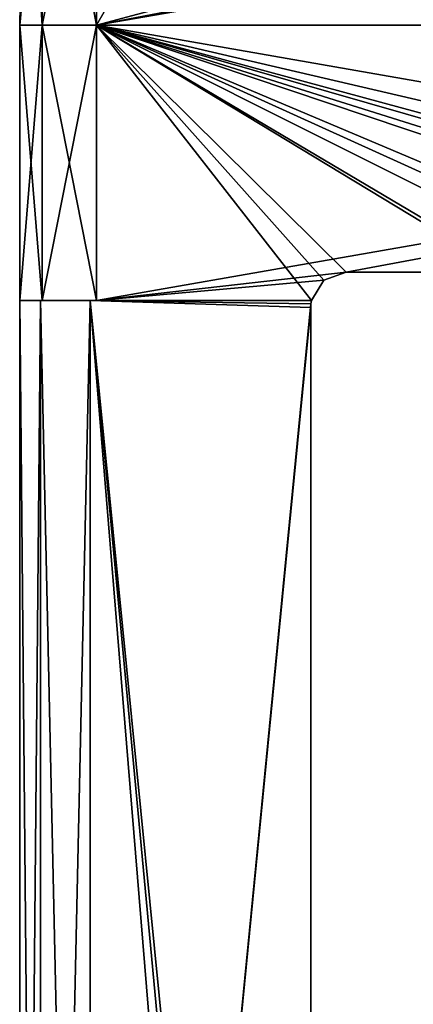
# Model space of a CAD drawing. Header units: millimetres. Extents: x -25 to 25, y -260 to 12.
# Tile 67 of 96: x -25 to -13, y -30 to -2. Entities that reach past the tile are written whole.
import ezdxf

# ---------------------------------------------------------------- set-up
doc = ezdxf.new("R2010")
doc.units = ezdxf.units.MM
doc.header["$LTSCALE"] = 65.185185
for name, color, linetype in [('1', 7, 'CONTINUOUS'), ('103', 7, 'CONTINUOUS'), ('215', 7, 'CONTINUOUS'), ('218', 7, 'CONTINUOUS'), ('219', 7, 'CONTINUOUS'), ('222', 7, 'CONTINUOUS'), ('223', 7, 'CONTINUOUS'), ('42', 7, 'CONTINUOUS'), ('43', 7, 'CONTINUOUS'), ('44', 7, 'CONTINUOUS'), ('45', 7, 'CONTINUOUS'), ('46', 7, 'CONTINUOUS'), ('47', 7, 'CONTINUOUS'), ('55', 7, 'CONTINUOUS'), ('57', 7, 'CONTINUOUS'), ('69', 7, 'CONTINUOUS'), ('86', 7, 'CONTINUOUS'), ('87', 7, 'CONTINUOUS'), ('9', 7, 'CONTINUOUS')]:
    doc.layers.add(name, color=color, linetype=linetype)

msp = doc.modelspace()

# ---------------------------------------------------------------- linework, layer by layer
at = {"layer": '1', "color": 7, "linetype": 'CONTINUOUS'}
for points in [[(-10.75, -9.2, -24.5), (-10.75, -9.2, 116), (-15.25, -9.2, -24.5), (-10.75, -9.2, -24.5)], [(-15.25, -9.2, -24.5), (-10.75, -9.2, 116), (-10.75, -9.2, 197.8), (-15.25, -9.2, -24.5)], [(-15.25, -9.2, 224.5), (-15.25, -9.2, -24.5), (-10.75, -9.2, 224.5), (-15.25, -9.2, 224.5)], [(-10.75, -9.2, 224.5), (-15.25, -9.2, -24.5), (-10.75, -9.2, 197.8), (-10.75, -9.2, 224.5)]]:
    msp.add_3dface(points, dxfattribs=at)
at = {"layer": '103', "color": 7, "linetype": 'CONTINUOUS'}
for points in [[(-24.5, -74, -20.5), (-24.5, -10, -20.5), (-23.914, -10, -21.914), (-24.5, -74, -20.5)], [(-23.914, -74, -21.914), (-24.5, -74, -20.5), (-23.914, -10, -21.914), (-23.914, -74, -21.914)], [(-22.5, -74, -22.5), (-23.914, -74, -21.914), (-22.5, -10, -22.5), (-22.5, -74, -22.5)], [(-22.5, -10, -22.5), (-23.914, -74, -21.914), (-23.914, -10, -21.914), (-22.5, -10, -22.5)]]:
    msp.add_3dface(points, dxfattribs=at)
at = {"layer": '215', "color": 7, "linetype": 'CONTINUOUS'}
for points in [[(-17.469, 8.5, 224.313), (-17.522, 5.509, 224.365), (22.322, -2.2, 224.5), (-17.469, 8.5, 224.313)], [(17.522, 5.509, 224.365), (-17.469, 8.5, 224.313), (22.322, -2.2, 224.5), (17.522, 5.509, 224.365)], [(22.322, -2.2, 224.5), (-17.522, 5.509, 224.365), (-22.322, 5.509, 224.365), (22.322, -2.2, 224.5)], [(-22.322, -2.2, 224.5), (22.322, -2.2, 224.5), (-22.322, 5.509, 224.365), (-22.322, -2.2, 224.5)]]:
    msp.add_3dface(points, dxfattribs=at)
at = {"layer": '218', "color": 7, "linetype": 'CONTINUOUS'}
for points in [[(-24.365, 5.509, 222.322), (-24.5, -2.2, 222.322), (-23.862, -2.2, 223.862), (-24.365, 5.509, 222.322)], [(-23.767, 5.509, 223.767), (-24.365, 5.509, 222.322), (-23.862, -2.2, 223.862), (-23.767, 5.509, 223.767)], [(-22.322, -2.2, 224.5), (-23.767, 5.509, 223.767), (-23.862, -2.2, 223.862), (-22.322, -2.2, 224.5)], [(-22.322, -2.2, 224.5), (-22.322, 5.509, 224.365), (-23.767, 5.509, 223.767), (-22.322, -2.2, 224.5)]]:
    msp.add_3dface(points, dxfattribs=at)
at = {"layer": '219', "color": 7, "linetype": 'CONTINUOUS'}
for points in [[(-24.313, 8.5, -17.457), (-24.365, 5.509, -17.509), (-24.5, -2.2, 222.322), (-24.313, 8.5, -17.457)], [(-24.365, 5.509, 64.002), (-24.313, 8.5, -17.457), (-24.5, -2.2, 222.322), (-24.365, 5.509, 64.002)], [(-24.313, 8.5, 72.037), (-24.365, 5.509, 71.985), (-24.5, -2.2, 222.322), (-24.313, 8.5, 72.037)], [(-24.365, 5.509, 128.015), (-24.313, 8.5, 72.037), (-24.5, -2.2, 222.322), (-24.365, 5.509, 128.015)], [(-24.365, 5.509, 217.509), (-24.313, 8.5, 136.05), (-24.5, -2.2, 222.322), (-24.365, 5.509, 217.509)], [(-24.313, 8.5, 136.05), (-24.365, 5.509, 135.998), (-24.5, -2.2, 222.322), (-24.313, 8.5, 136.05)], [(-24.365, 5.509, 222.322), (-24.365, 5.509, 217.509), (-24.5, -2.2, 222.322), (-24.365, 5.509, 222.322)], [(-24.5, -2.2, 222.322), (-24.365, 5.509, -17.509), (-24.365, 5.509, -22.322), (-24.5, -2.2, 222.322)], [(-24.365, 5.509, 71.985), (-24.365, 5.509, 64.002), (-24.5, -2.2, 222.322), (-24.365, 5.509, 71.985)], [(-24.365, 5.509, 135.998), (-24.365, 5.509, 128.015), (-24.5, -2.2, 222.322), (-24.365, 5.509, 135.998)], [(-24.5, -2.2, -22.322), (-24.5, -2.2, 222.322), (-24.365, 5.509, -22.322), (-24.5, -2.2, -22.322)]]:
    msp.add_3dface(points, dxfattribs=at)
at = {"layer": '222', "color": 7, "linetype": 'CONTINUOUS'}
for points in [[(-24.5, -2.2, -22.322), (-24.365, 5.509, -22.322), (-23.767, 5.509, -23.767), (-24.5, -2.2, -22.322)], [(-24.5, -2.2, -22.322), (-23.767, 5.509, -23.767), (-23.862, -2.2, -23.862), (-24.5, -2.2, -22.322)], [(-23.767, 5.509, -23.767), (-22.322, 5.509, -24.365), (-23.862, -2.2, -23.862), (-23.767, 5.509, -23.767)], [(-22.322, 5.509, -24.365), (-22.322, -2.2, -24.5), (-23.862, -2.2, -23.862), (-22.322, 5.509, -24.365)]]:
    msp.add_3dface(points, dxfattribs=at)
at = {"layer": '223', "color": 7, "linetype": 'CONTINUOUS'}
for points in [[(-17.903, 5.509, -24.365), (17.832, 8.5, -24.313), (-22.322, -2.2, -24.5), (-17.903, 5.509, -24.365)], [(17.832, 8.5, -24.313), (17.903, 5.509, -24.365), (-22.322, -2.2, -24.5), (17.832, 8.5, -24.313)], [(-22.322, 5.509, -24.365), (-17.903, 5.509, -24.365), (-22.322, -2.2, -24.5), (-22.322, 5.509, -24.365)], [(-22.322, -2.2, -24.5), (17.903, 5.509, -24.365), (22.322, 5.509, -24.365), (-22.322, -2.2, -24.5)], [(22.322, -2.2, -24.5), (-22.322, -2.2, -24.5), (22.322, 5.509, -24.365), (22.322, -2.2, -24.5)]]:
    msp.add_3dface(points, dxfattribs=at)
at = {"layer": '42', "color": 7, "linetype": 'CONTINUOUS'}
for points in [[(-24.5, -10, -22.322), (-23.862, -10, -23.862), (-24.5, -10, -20.5), (-24.5, -10, -22.322)], [(-24.5, -10, -20.5), (-23.862, -10, -23.862), (-23.914, -10, -21.914), (-24.5, -10, -20.5)], [(-23.862, -10, -23.862), (-22.5, -10, -22.5), (-23.914, -10, -21.914), (-23.862, -10, -23.862)], [(-23.862, -10, -23.862), (-22.322, -10, -24.5), (-22.5, -10, -22.5), (-23.862, -10, -23.862)], [(-22.322, -10, -24.5), (-16.23, -10, -24.5), (-22.5, -10, -22.5), (-22.322, -10, -24.5)], [(-16.23, -10, -24.5), (-16.23, -10, -22.5), (-22.5, -10, -22.5), (-16.23, -10, -24.5)]]:
    msp.add_3dface(points, dxfattribs=at)
at = {"layer": '43', "color": 7, "linetype": 'CONTINUOUS'}
for points in [[(-15.25, -9.2, -24.5), (-22.322, -10, -24.5), (22.322, -2.2, -24.5), (-15.25, -9.2, -24.5)], [(22.322, -2.2, -24.5), (-22.322, -10, -24.5), (-22.322, -2.2, -24.5), (22.322, -2.2, -24.5)], [(-10.75, -9.2, -24.5), (-15.25, -9.2, -24.5), (22.322, -2.2, -24.5), (-10.75, -9.2, -24.5)], [(-22.322, -10, -24.5), (-15.25, -9.2, -24.5), (-15.882, -9.426, -24.5), (-22.322, -10, -24.5)], [(-16.23, -10, -24.5), (-22.322, -10, -24.5), (-15.882, -9.426, -24.5), (-16.23, -10, -24.5)]]:
    msp.add_3dface(points, dxfattribs=at)
at = {"layer": '44', "color": 7, "linetype": 'CONTINUOUS'}
for points in [[(-24.5, -2.2, -22.322), (-23.862, -2.2, -23.862), (-24.5, -10, -22.322), (-24.5, -2.2, -22.322)], [(-24.5, -10, -22.322), (-23.862, -2.2, -23.862), (-23.862, -10, -23.862), (-24.5, -10, -22.322)], [(-22.322, -2.2, -24.5), (-22.322, -10, -24.5), (-23.862, -10, -23.862), (-22.322, -2.2, -24.5)], [(-23.862, -2.2, -23.862), (-22.322, -2.2, -24.5), (-23.862, -10, -23.862), (-23.862, -2.2, -23.862)]]:
    msp.add_3dface(points, dxfattribs=at)
at = {"layer": '45', "color": 7, "linetype": 'CONTINUOUS'}
for points in [[(-24.5, -2.2, -22.322), (-24.5, -10, -22.322), (-24.5, -10, -20.5), (-24.5, -2.2, -22.322)], [(-24.5, -10, 222.322), (-24.5, -2.2, -22.322), (-24.5, -10, 220.5), (-24.5, -10, 222.322)], [(-24.5, -2.2, -22.322), (-24.5, -10, 222.322), (-24.5, -2.2, 222.322), (-24.5, -2.2, -22.322)], [(-24.5, -10, 220.5), (-24.5, -2.2, -22.322), (-24.5, -74, 220.5), (-24.5, -10, 220.5)], [(-24.5, -74, 220.5), (-24.5, -2.2, -22.322), (-24.5, -10, -20.5), (-24.5, -74, 220.5)], [(-24.5, -74, -20.5), (-24.5, -74, 220.5), (-24.5, -10, -20.5), (-24.5, -74, -20.5)]]:
    msp.add_3dface(points, dxfattribs=at)
at = {"layer": '46', "color": 7, "linetype": 'CONTINUOUS'}
for points in [[(-24.5, -2.2, 222.322), (-24.5, -10, 222.322), (-23.862, -10, 223.862), (-24.5, -2.2, 222.322)], [(-23.862, -2.2, 223.862), (-24.5, -2.2, 222.322), (-23.862, -10, 223.862), (-23.862, -2.2, 223.862)], [(-22.322, -2.2, 224.5), (-23.862, -2.2, 223.862), (-22.322, -10, 224.5), (-22.322, -2.2, 224.5)], [(-22.322, -10, 224.5), (-23.862, -2.2, 223.862), (-23.862, -10, 223.862), (-22.322, -10, 224.5)]]:
    msp.add_3dface(points, dxfattribs=at)
at = {"layer": '47', "color": 7, "linetype": 'CONTINUOUS'}
for points in [[(-15.25, -9.2, 224.5), (-10.75, -9.2, 224.5), (-22.322, -2.2, 224.5), (-15.25, -9.2, 224.5)], [(-15.25, -9.2, 224.5), (-22.322, -2.2, 224.5), (-15.882, -9.426, 224.5), (-15.25, -9.2, 224.5)], [(-22.322, -2.2, 224.5), (-10.75, -9.2, 224.5), (-10.118, -9.426, 224.5), (-22.322, -2.2, 224.5)], [(-5.75, -9.2, 224.5), (-1.5, -9.2, 224.5), (-22.322, -2.2, 224.5), (-5.75, -9.2, 224.5)], [(-5.75, -9.2, 224.5), (-22.322, -2.2, 224.5), (-6.382, -9.426, 224.5), (-5.75, -9.2, 224.5)], [(-22.322, -2.2, 224.5), (-1.5, -9.2, 224.5), (2.52, -10, 224.5), (-22.322, -2.2, 224.5)], [(3.5, -9.2, 224.5), (7.75, -9.2, 224.5), (-22.322, -2.2, 224.5), (3.5, -9.2, 224.5)], [(3.5, -9.2, 224.5), (-22.322, -2.2, 224.5), (2.868, -9.426, 224.5), (3.5, -9.2, 224.5)], [(-22.322, -2.2, 224.5), (7.75, -9.2, 224.5), (22.322, -10, 224.5), (-22.322, -2.2, 224.5)], [(-22.322, -2.2, 224.5), (-22.322, -10, 224.5), (-16.23, -10, 224.5), (-22.322, -2.2, 224.5)], [(22.322, -2.2, 224.5), (-22.322, -2.2, 224.5), (22.322, -10, 224.5), (22.322, -2.2, 224.5)], [(2.868, -9.426, 224.5), (-22.322, -2.2, 224.5), (2.52, -10, 224.5), (2.868, -9.426, 224.5)], [(-6.382, -9.426, 224.5), (-22.322, -2.2, 224.5), (-6.73, -10, 224.5), (-6.382, -9.426, 224.5)], [(-6.73, -10, 224.5), (-22.322, -2.2, 224.5), (-10.118, -9.426, 224.5), (-6.73, -10, 224.5)], [(-15.882, -9.426, 224.5), (-22.322, -2.2, 224.5), (-16.23, -10, 224.5), (-15.882, -9.426, 224.5)]]:
    msp.add_3dface(points, dxfattribs=at)
at = {"layer": '55', "color": 7, "linetype": 'CONTINUOUS'}
for points in [[(-16.25, -10.2, -22.5), (-16.25, -10.2, 222.5), (-16.25, -73, -22.5), (-16.25, -10.2, -22.5)], [(-16.25, -10.2, 222.5), (-16.25, -73, 222.5), (-16.25, -73, 114.475), (-16.25, -10.2, 222.5)], [(-16.25, -10.2, 222.5), (-16.25, -73, 114.475), (-16.25, -69.5, 114.475), (-16.25, -10.2, 222.5)], [(-16.25, -73, -22.5), (-16.25, -10.2, 222.5), (-16.25, -69.5, 85.525), (-16.25, -73, -22.5)], [(-16.25, -69.5, 85.525), (-16.25, -10.2, 222.5), (-16.25, -69.5, 93.475), (-16.25, -69.5, 85.525)], [(-16.25, -69.5, 93.475), (-16.25, -10.2, 222.5), (-16.25, -73, 93.475), (-16.25, -69.5, 93.475)], [(-16.25, -73, 93.475), (-16.25, -10.2, 222.5), (-16.25, -69.5, 106.525), (-16.25, -73, 93.475)], [(-16.25, -69.5, 106.525), (-16.25, -10.2, 222.5), (-16.25, -69.5, 114.475), (-16.25, -69.5, 106.525)]]:
    msp.add_3dface(points, dxfattribs=at)
at = {"layer": '57', "color": 7, "linetype": 'CONTINUOUS'}
for points in [[(-16.245, -10.099, 222.5), (-16.23, -10, 222.5), (-22.5, -10, 222.5), (-16.245, -10.099, 222.5)], [(-22.5, -74, 222.5), (-16.245, -10.099, 222.5), (-22.5, -10, 222.5), (-22.5, -74, 222.5)], [(-16.25, -10.2, 222.5), (-16.245, -10.099, 222.5), (-22.5, -74, 222.5), (-16.25, -10.2, 222.5)], [(-16.25, -10.2, 222.5), (-22.5, -74, 222.5), (-16.25, -73, 222.5), (-16.25, -10.2, 222.5)]]:
    msp.add_3dface(points, dxfattribs=at)
at = {"layer": '69', "color": 7, "linetype": 'CONTINUOUS'}
for points in [[(-24.5, -10, 222.322), (-24.5, -10, 220.5), (-23.914, -10, 221.914), (-24.5, -10, 222.322)], [(-23.862, -10, 223.862), (-24.5, -10, 222.322), (-23.914, -10, 221.914), (-23.862, -10, 223.862)], [(-22.5, -10, 222.5), (-23.862, -10, 223.862), (-23.914, -10, 221.914), (-22.5, -10, 222.5)], [(-22.322, -10, 224.5), (-23.862, -10, 223.862), (-22.5, -10, 222.5), (-22.322, -10, 224.5)], [(-16.23, -10, 222.5), (-22.322, -10, 224.5), (-22.5, -10, 222.5), (-16.23, -10, 222.5)], [(-16.23, -10, 224.5), (-22.322, -10, 224.5), (-16.23, -10, 222.5), (-16.23, -10, 224.5)]]:
    msp.add_3dface(points, dxfattribs=at)
at = {"layer": '86', "color": 7, "linetype": 'CONTINUOUS'}
for points in [[(-15.25, -9.2, -24.5), (-15.25, -9.2, 224.5), (-15.882, -9.426, 224.5), (-15.25, -9.2, -24.5)], [(-15.882, -9.426, -24.5), (-15.25, -9.2, -24.5), (-15.882, -9.426, 224.5), (-15.882, -9.426, -24.5)], [(-16.23, -10, -24.5), (-15.882, -9.426, -24.5), (-16.23, -10, -22.5), (-16.23, -10, -24.5)], [(-15.882, -9.426, -24.5), (-15.882, -9.426, 224.5), (-16.23, -10, 224.5), (-15.882, -9.426, -24.5)], [(-15.882, -9.426, -24.5), (-16.23, -10, 224.5), (-16.23, -10, 222.5), (-15.882, -9.426, -24.5)], [(-15.882, -9.426, -24.5), (-16.23, -10, 222.5), (-16.23, -10, -22.5), (-15.882, -9.426, -24.5)], [(-16.23, -10, -22.5), (-16.23, -10, 222.5), (-16.245, -10.099, 222.5), (-16.23, -10, -22.5)], [(-16.245, -10.099, -22.5), (-16.23, -10, -22.5), (-16.245, -10.099, 222.5), (-16.245, -10.099, -22.5)], [(-16.25, -10.2, -22.5), (-16.245, -10.099, -22.5), (-16.25, -10.2, 222.5), (-16.25, -10.2, -22.5)], [(-16.25, -10.2, 222.5), (-16.245, -10.099, -22.5), (-16.245, -10.099, 222.5), (-16.25, -10.2, 222.5)]]:
    msp.add_3dface(points, dxfattribs=at)
at = {"layer": '87', "color": 7, "linetype": 'CONTINUOUS'}
for points in [[(-24.5, -10, 220.5), (-24.5, -74, 220.5), (-23.914, -74, 221.914), (-24.5, -10, 220.5)], [(-24.5, -10, 220.5), (-23.914, -74, 221.914), (-23.914, -10, 221.914), (-24.5, -10, 220.5)], [(-22.5, -74, 222.5), (-22.5, -10, 222.5), (-23.914, -10, 221.914), (-22.5, -74, 222.5)], [(-23.914, -74, 221.914), (-22.5, -74, 222.5), (-23.914, -10, 221.914), (-23.914, -74, 221.914)]]:
    msp.add_3dface(points, dxfattribs=at)
at = {"layer": '9', "color": 7, "linetype": 'CONTINUOUS'}
for points in [[(-16.23, -10, -22.5), (-16.245, -10.099, -22.5), (-22.5, -10, -22.5), (-16.23, -10, -22.5)], [(-16.245, -10.099, -22.5), (-16.25, -10.2, -22.5), (-22.5, -10, -22.5), (-16.245, -10.099, -22.5)], [(-16.25, -10.2, -22.5), (-16.25, -73, -22.5), (-22.5, -10, -22.5), (-16.25, -10.2, -22.5)], [(-17.25, -74, -22.5), (-22.5, -74, -22.5), (-22.5, -10, -22.5), (-17.25, -74, -22.5)], [(-16.543, -73.707, -22.5), (-17.25, -74, -22.5), (-22.5, -10, -22.5), (-16.543, -73.707, -22.5)], [(-16.25, -73, -22.5), (-16.543, -73.707, -22.5), (-22.5, -10, -22.5), (-16.25, -73, -22.5)]]:
    msp.add_3dface(points, dxfattribs=at)

doc.saveas('drawing.dxf')
